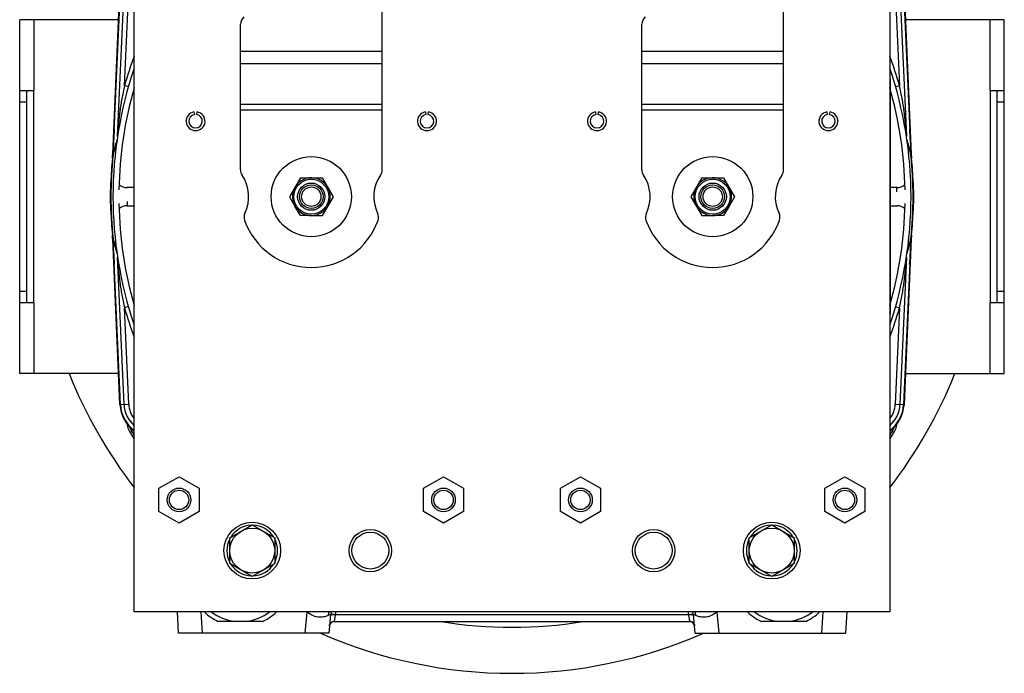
# Model space of a CAD drawing. Extents: x -1529 to 1181, y 8 to 1701.
# Tile 21 of 74: x -1529 to -1112, y 705 to 982. Entities that reach past the tile are written whole.
import ezdxf

# ---------------------------------------------------------------- set-up
doc = ezdxf.new("R2010")
doc.units = 0
doc.header["$LTSCALE"] = 65.395
doc.layers.get('0').update_dxf_attribs({"linetype": 'CONTINUOUS'})

msp = doc.modelspace()

# ---------------------------------------------------------------- linework, layer by layer
at = {"color": 6, "linetype": 'CONTINUOUS'}
for p, q in [((-1480.04, 730.79), (-1480.04, 1082.79)), ((-1160.04, 1082.79), (-1160.04, 730.79)), ((-1375.04, 918.1), (-1375.04, 1024.79)), ((-1205.04, 918.1), (-1205.04, 1024.79)), ((-1435.04, 918.1), (-1435.04, 979.93)), ((-1265.04, 918.1), (-1265.04, 979.93)), ((-1490.14, 906.79), (-1489.9, 906.79)), ((-1149.93, 906.79), (-1150.18, 906.79)), ((-1409.66, 898.79), (-1411.97, 902.79)), ((-1228.11, 902.79), (-1230.42, 898.79)), ((-1405.04, 898.79), (-1409.66, 898.79)), ((-1230.42, 898.79), (-1235.04, 898.79)), ((-1469.54, 783.2), (-1461.04, 788.11)), ((-1461.04, 788.11), (-1452.54, 783.2)), ((-1357.54, 783.2), (-1349.04, 788.11)), ((-1349.04, 788.11), (-1340.54, 783.2)), ((-1299.54, 783.2), (-1291.04, 788.11)), ((-1291.04, 788.11), (-1282.54, 783.2)), ((-1187.54, 783.2), (-1179.04, 788.11)), ((-1179.04, 788.11), (-1170.54, 783.2)), ((-1469.54, 773.39), (-1469.54, 783.2)), ((-1452.54, 783.2), (-1452.54, 773.39)), ((-1357.54, 773.39), (-1357.54, 783.2)), ((-1340.54, 783.2), (-1340.54, 773.39)), ((-1299.54, 773.39), (-1299.54, 783.2)), ((-1282.54, 783.2), (-1282.54, 773.39)), ((-1187.54, 773.39), (-1187.54, 783.2)), ((-1170.54, 783.2), (-1170.54, 773.39)), ((-1461.04, 768.48), (-1469.54, 773.39)), ((-1452.54, 773.39), (-1461.04, 768.48)), ((-1349.04, 768.48), (-1357.54, 773.39)), ((-1340.54, 773.39), (-1349.04, 768.48)), ((-1291.04, 768.48), (-1299.54, 773.39)), ((-1282.54, 773.39), (-1291.04, 768.48)), ((-1179.04, 768.48), (-1187.54, 773.39)), ((-1170.54, 773.39), (-1179.04, 768.48)), ((-1439.54, 762.28), (-1430.04, 767.76)), ((-1430.04, 767.76), (-1420.54, 762.28)), ((-1219.54, 762.28), (-1210.04, 767.76)), ((-1210.04, 767.76), (-1200.54, 762.28)), ((-1439.54, 751.31), (-1439.54, 762.28)), ((-1420.54, 762.28), (-1420.54, 751.31)), ((-1219.54, 751.31), (-1219.54, 762.28)), ((-1200.54, 762.28), (-1200.54, 751.31)), ((-1430.04, 745.82), (-1439.54, 751.31)), ((-1420.54, 751.31), (-1430.04, 745.82)), ((-1210.04, 745.82), (-1219.54, 751.31)), ((-1200.54, 751.31), (-1210.04, 745.82)), ((-1160.04, 730.79), (-1480.04, 730.79)), ((-1461.3, 721.79), (-1461.77, 730.79)), ((-1178.3, 730.79), (-1178.78, 721.79)), ((-1425.64, 726.79), (-1444.43, 726.79)), ((-1396.91, 729.65), (-1397.6, 721.79)), ((-1395.35, 726.79), (-1395.33, 726.79)), ((-1395.33, 726.79), (-1244.75, 726.79)), ((-1244.75, 726.79), (-1244.72, 726.79)), ((-1242.47, 721.79), (-1243.16, 729.65)), ((-1195.64, 726.79), (-1214.43, 726.79)), ((-1397.6, 721.79), (-1461.3, 721.79)), ((-1242.47, 721.79), (-1178.78, 721.79))]:
    msp.add_line(p, q, dxfattribs=at)
at = {"color": 2, "linetype": 'CONTINUOUS'}
for p, q in [((-1489.14, 924.76), (-1486.08, 994.92)), ((-1488.91, 925.3), (-1485.87, 994.92)), ((-1154.21, 994.92), (-1151.17, 925.3)), ((-1154, 994.92), (-1150.93, 924.76)), ((-1480.24, 956.79), (-1480.24, 856.79)), ((-1159.84, 956.79), (-1159.84, 856.79)), ((-1454.73, 942.73), (-1454.53, 941.59)), ((-1453.54, 941.59), (-1453.34, 942.73)), ((-1356.73, 942.73), (-1356.53, 941.59)), ((-1355.54, 941.59), (-1355.34, 942.73)), ((-1284.73, 942.73), (-1284.53, 941.59)), ((-1283.54, 941.59), (-1283.34, 942.73)), ((-1186.73, 942.73), (-1186.53, 941.59)), ((-1185.54, 941.59), (-1185.34, 942.73)), ((-1409.66, 914.79), (-1414.28, 906.79)), ((-1409.66, 914.79), (-1400.42, 914.79)), ((-1400.42, 914.79), (-1395.8, 906.79)), ((-1239.66, 914.79), (-1244.28, 906.79)), ((-1239.66, 914.79), (-1230.42, 914.79)), ((-1230.42, 914.79), (-1225.8, 906.79)), ((-1490.14, 906.79), (-1489.93, 912.73)), ((-1480.04, 910.61), (-1483.04, 910.61)), ((-1157.04, 910.61), (-1160.04, 910.61)), ((-1157.04, 908.79), (-1157.04, 910.61)), ((-1150.14, 912.73), (-1149.93, 906.79)), ((-1489.93, 900.86), (-1490.14, 906.79)), ((-1414.28, 906.79), (-1411.97, 902.79)), ((-1395.8, 906.79), (-1400.42, 898.79)), ((-1244.28, 906.79), (-1239.66, 898.79)), ((-1225.8, 906.79), (-1228.11, 902.79)), ((-1149.93, 906.79), (-1150.14, 900.86)), ((-1483.04, 904.79), (-1483.04, 902.97)), ((-1483.04, 902.97), (-1480.04, 902.97)), ((-1160.04, 902.97), (-1157.04, 902.97)), ((-1405.04, 898.79), (-1400.42, 898.79)), ((-1239.66, 898.79), (-1235.04, 898.79)), ((-1486.08, 818.66), (-1489.14, 888.82)), ((-1485.87, 818.67), (-1488.91, 888.28)), ((-1151.17, 888.28), (-1154.21, 818.67)), ((-1150.93, 888.82), (-1154, 818.66)), ((-1396.91, 729.73), (-1396.9, 729.73)), ((-1243.17, 729.73), (-1243.17, 729.73))]:
    msp.add_line(p, q, dxfattribs=at)
at = {"color": 9, "linetype": 'CONTINUOUS'}
for p, q in [((-1487.07, 932.4), (-1484.34, 994.85)), ((-1484.14, 953.84), (-1482.35, 994.76)), ((-1157.73, 994.76), (-1155.94, 953.84)), ((-1155.73, 994.85), (-1153, 932.4)), ((-1522.54, 981.79), (-1522.54, 951.79)), ((-1117.54, 951.79), (-1117.54, 981.79)), ((-1435.04, 968.52), (-1375.04, 968.52)), ((-1265.04, 968.52), (-1205.04, 968.52)), ((-1375.04, 963.02), (-1435.04, 963.02)), ((-1205.04, 963.02), (-1265.04, 963.02)), ((-1482.48, 953.36), (-1484.14, 953.84)), ((-1157.59, 953.36), (-1155.94, 953.84)), ((-1525.54, 946.79), (-1528.54, 946.79)), ((-1111.54, 946.79), (-1114.54, 946.79)), ((-1435.04, 945.95), (-1375.04, 945.95)), ((-1375.04, 943.45), (-1435.04, 943.45)), ((-1265.04, 945.95), (-1205.04, 945.95)), ((-1205.04, 943.45), (-1265.04, 943.45)), ((-1489.15, 924.11), (-1489.11, 924.93)), ((-1150.97, 924.94), (-1150.92, 924.11)), ((-1489.78, 912.72), (-1489.93, 912.73)), ((-1150.29, 912.72), (-1150.14, 912.73)), ((-1489.78, 900.86), (-1489.93, 900.86)), ((-1150.29, 900.86), (-1150.14, 900.86)), ((-1489.11, 888.65), (-1489.15, 889.47)), ((-1150.92, 889.47), (-1150.97, 888.65)), ((-1484.34, 818.74), (-1487.07, 881.19)), ((-1153, 881.19), (-1155.73, 818.74)), ((-1528.54, 866.79), (-1525.54, 866.79)), ((-1114.54, 866.79), (-1111.54, 866.79)), ((-1522.54, 861.79), (-1522.54, 831.79)), ((-1482.48, 860.22), (-1484.14, 859.75)), ((-1482.35, 818.82), (-1484.14, 859.75)), ((-1155.94, 859.75), (-1157.73, 818.82)), ((-1157.59, 860.22), (-1155.94, 859.75)), ((-1117.54, 831.79), (-1117.54, 861.79)), ((-1486.08, 818.66), (-1486.08, 818.65)), ((-1486.08, 818.66), (-1486.08, 818.65)), ((-1485.87, 818.67), (-1482.35, 818.82)), ((-1157.73, 818.82), (-1154.21, 818.67)), ((-1154, 818.66), (-1154, 818.65)), ((-1154, 818.66), (-1154, 818.65)), ((-1481.81, 806.84), (-1481.04, 807.32)), ((-1159.03, 807.32), (-1158.27, 806.84)), ((-1451.78, 730.79), (-1451.3, 721.79)), ((-1407.61, 721.79), (-1406.82, 730.75)), ((-1406.8, 730.79), (-1406.82, 730.75)), ((-1233.27, 730.79), (-1233.25, 730.75)), ((-1233.25, 730.75), (-1232.47, 721.79)), ((-1188.77, 721.79), (-1188.3, 730.79)), ((-1394.92, 729.6), (-1395.33, 726.79)), ((-1245.16, 729.64), (-1394.91, 729.64)), ((-1244.75, 726.79), (-1245.16, 729.6))]:
    msp.add_line(p, q, dxfattribs=at)
at = {"color": 7, "linetype": 'CONTINUOUS'}
for p, q in [((-1528.54, 831.79), (-1528.54, 981.79)), ((-1486.65, 981.79), (-1528.54, 981.79)), ((-1111.54, 981.79), (-1153.42, 981.79)), ((-1111.54, 831.79), (-1111.54, 981.79)), ((-1528.54, 951.79), (-1522.54, 951.79)), ((-1525.54, 861.79), (-1525.54, 951.79)), ((-1522.54, 861.79), (-1522.54, 951.79)), ((-1117.54, 951.79), (-1111.54, 951.79)), ((-1117.54, 951.79), (-1117.54, 861.79)), ((-1114.54, 861.79), (-1114.54, 951.79)), ((-1522.54, 861.79), (-1528.54, 861.79)), ((-1111.54, 861.79), (-1117.54, 861.79)), ((-1486.65, 831.79), (-1528.54, 831.79)), ((-1153.42, 831.79), (-1111.54, 831.79))]:
    msp.add_line(p, q, dxfattribs=at)
at = {"color": 6, "linetype": 'CONTINUOUS'}
for points in [[(-1397.32, 724.97), (-1397.3, 725.12), (-1397.27, 725.27), (-1397.23, 725.42), (-1397.17, 725.57), (-1397.11, 725.71), (-1397.03, 725.84), (-1396.95, 725.97), (-1396.85, 726.09), (-1396.74, 726.21), (-1396.63, 726.31), (-1396.51, 726.41), (-1396.38, 726.49), (-1396.25, 726.57), (-1396.1, 726.64), (-1395.96, 726.69), (-1395.81, 726.73), (-1395.66, 726.77), (-1395.5, 726.78), (-1395.35, 726.79)], [(-1244.73, 726.79), (-1244.57, 726.78), (-1244.42, 726.77), (-1244.26, 726.73), (-1244.12, 726.69), (-1243.97, 726.64), (-1243.83, 726.57), (-1243.69, 726.49), (-1243.57, 726.41), (-1243.44, 726.31), (-1243.33, 726.21), (-1243.22, 726.09), (-1243.13, 725.97), (-1243.04, 725.84), (-1242.97, 725.71), (-1242.9, 725.57), (-1242.85, 725.42), (-1242.8, 725.27), (-1242.77, 725.12), (-1242.75, 724.97)]]:
    msp.add_lwpolyline(points, dxfattribs=at)
at = {"color": 2, "linetype": 'CONTINUOUS'}
for centre, radius in [((-1405.04, 906.79), 17), ((-1235.04, 906.79), 17), ((-1405.04, 906.79), 5.78), ((-1235.04, 906.79), 5.78), ((-1430.04, 756.79), 12), ((-1210.04, 756.79), 12)]:
    msp.add_circle(centre, radius, dxfattribs=at)
at = {"color": 9, "linetype": 'CONTINUOUS'}
for centre in [(-1405.04, 906.79), (-1235.04, 906.79)]:
    msp.add_circle(centre, 7.39, dxfattribs=at)
at = {"color": 6, "linetype": 'CONTINUOUS'}
for centre, radius in [((-1405.04, 906.79), 5), ((-1405.04, 906.79), 4.1), ((-1235.04, 906.79), 5), ((-1235.04, 906.79), 4.1), ((-1461.04, 778.29), 5), ((-1461.04, 778.29), 4.1), ((-1349.04, 778.29), 5), ((-1349.04, 778.29), 4.1), ((-1291.04, 778.29), 5), ((-1291.04, 778.29), 4.1), ((-1179.04, 778.29), 5), ((-1179.04, 778.29), 4.1), ((-1430.04, 756.79), 9.5), ((-1380.04, 756.79), 9), ((-1380.04, 756.79), 7.8), ((-1260.04, 756.79), 9), ((-1260.04, 756.79), 7.8), ((-1210.04, 756.79), 9.5)]:
    msp.add_circle(centre, radius, dxfattribs=at)
for centre, radius, start, end in [((-1431.04, 979.93), 4, 130, 180), ((-1261.04, 979.93), 4, 130, 180), ((-1320.04, 906.79), 169, 161.2229, 198.7772), ((-1320.04, 906.79), 169, 341.2229, 18.7772), ((-1320.04, 906.79), 166.5, 163.9376, 178.9991), ((-1320.04, 906.79), 166.5, 1.0009, 16.0624), ((-1454.04, 938.79), 4, 100, 80), ((-1356.04, 938.79), 4, 100, 80), ((-1284.04, 938.79), 4, 100, 80), ((-1186.04, 938.79), 4, 100, 80), ((-1320.04, 906.79), 170, 173.1841, 174.5422), ((-1320.04, 906.79), 170, 5.4578, 6.8159), ((-1431.04, 918.1), 4, 180, 214.4115), ((-1379.04, 918.1), 4, 325.5885, 360), ((-1261.04, 918.1), 4, 180, 214.4115), ((-1209.04, 918.1), 4, 325.5885, 360), ((-1447.54, 906.79), 16, 334.1774, 34.4115), ((-1362.54, 906.79), 16, 145.5885, 205.8226), ((-1277.54, 906.79), 16, 334.1774, 34.4115), ((-1192.54, 906.79), 16, 145.5885, 205.8226), ((-1483.04, 915.89), 5.28, 229.5892, 270), ((-1157.04, 915.89), 5.28, 270, 310.4108), ((-1320.04, 906.79), 166.5, 181.0009, 196.0624), ((-1483.04, 897.69), 5.28, 90, 130.4108), ((-1405.04, 906.79), 8, 210, 270), ((-1235.04, 906.79), 8, 270, 330), ((-1320.04, 906.79), 166.5, 343.9376, 358.9991), ((-1157.04, 897.69), 5.28, 49.5892, 90), ((-1429.53, 898.08), 4, 154.1774, 199.5766), ((-1405.04, 906.79), 30, 199.5766, 340.4234), ((-1380.54, 898.08), 4, 340.4234, 25.8226), ((-1259.53, 898.08), 4, 154.1774, 199.5766), ((-1235.04, 906.79), 30, 199.5766, 340.4234), ((-1210.54, 898.08), 4, 340.4234, 25.8226), ((-1320.04, 906.79), 170, 185.4578, 186.8144), ((-1320.04, 906.79), 170, 353.1856, 354.5422), ((-1473.32, 812.13), 10, 186.2483, 211.9662), ((-1166.75, 812.13), 10, 328.0338, 353.7517), ((-1320.04, 907.79), 190.69, 211.9662, 212.9502), ((-1320.04, 907.79), 190.69, 327.0498, 328.0338), ((-1430.04, 756.79), 10.75, 92.1248, 147.8751), ((-1430.04, 756.79), 10.75, 32.125, 87.8756), ((-1210.04, 756.79), 10.75, 92.1248, 147.8751), ((-1210.04, 756.79), 10.75, 32.125, 87.8756), ((-1430.04, 756.79), 10.75, 152.1248, 207.8756), ((-1430.04, 756.79), 10.75, 332.1248, 27.8756), ((-1210.04, 756.79), 10.75, 152.1248, 207.8756), ((-1210.04, 756.79), 10.75, 332.1248, 27.8756), ((-1430.04, 756.79), 10.75, 212.125, 267.8756), ((-1430.04, 756.79), 10.75, 272.1248, 327.8751), ((-1210.04, 756.79), 10.75, 212.125, 267.8756), ((-1210.04, 756.79), 10.75, 272.1248, 327.8751), ((-1435.04, 746.79), 22.1, 226.4059, 244.8406), ((-1435.04, 746.79), 20.16, 232.5396, 262.8392), ((-1435.04, 746.79), 20.16, 277.1608, 307.4515), ((-1435.04, 746.79), 22.1, 295.1594, 313.5945), ((-1389.94, 729.04), 7, 165.5326, 174.4145), ((-1250.14, 729.04), 7, 5.5855, 14.4674), ((-1205.04, 746.79), 22.1, 226.4055, 244.8406), ((-1205.04, 746.79), 20.16, 232.5485, 262.8392), ((-1205.04, 746.79), 20.16, 277.1608, 307.4611), ((-1205.04, 746.79), 22.1, 295.1594, 313.5941), ((-1377.19, 725.59), 20, 172.5698, 172.7434), ((-1377.19, 725.59), 20, 168.0023, 168.1627), ((-1262.88, 725.59), 20, 11.8373, 11.9973)]:
    msp.add_arc(centre, radius, start, end, dxfattribs=at)
at = {"color": 9, "linetype": 'CONTINUOUS'}
for centre, radius, start, end in [((-1320.04, 906.79), 170.71, 159.6008, 164.0032), ((-1320.04, 906.79), 170.71, 15.9968, 20.3992), ((-544.93, 872.69), 945.62, 176.18928, 176.83287), ((-2101.91, 872.27), 952.4, 3.1698, 3.80844), ((-1428.2, 911.21), 62.32, 161.4059, 166.9286), ((-1211.87, 911.21), 62.32, 13.0713, 18.5944), ((-1433.53, 911.39), 56.99, 161.1414, 165.8967), ((-1206.6, 911.38), 57.05, 14.1056, 18.8567), ((-1433.81, 911.48), 56.7, 165.9136, 166.5768), ((-1205.99, 911.55), 56.41, 13.4217, 14.0882), ((-538.3, 941.3), 952.27, 183.16985, 183.80849), ((-1434.08, 902.04), 56.42, 193.4218, 194.0882), ((-1428.2, 902.38), 62.32, 193.0713, 198.5944), ((-1433.47, 902.21), 57.05, 194.1056, 198.8567), ((-1211.87, 902.38), 62.32, 341.4059, 346.9286), ((-1206.55, 902.19), 56.99, 341.1414, 345.8967), ((-2095.57, 940.93), 946.04, 356.18941, 356.83269), ((-1206.27, 902.11), 56.7, 345.9136, 346.5767), ((-1320.04, 906.79), 170.71, 195.9968, 200.3992), ((-1320.04, 906.79), 170.71, 339.6007, 344.0032), ((-1471.59, 819.29), 12.77, 182.5, 228.5707), ((-1471.59, 819.29), 10.77, 182.5, 218.3372), ((-1168.48, 819.29), 10.77, 321.6628, 357.5), ((-1168.48, 819.29), 12.77, 311.4293, 357.5), ((-1473.37, 812.1), 9.04, 199.4075, 211.9398), ((-1166.7, 812.1), 9.04, 328.0573, 340.5925), ((-1320.04, 907.79), 189.78, 211.966, 212.5281), ((-1320.04, 907.79), 189.78, 327.4719, 328.0338), ((-1396.79, 749.68), 21.43, 241.848, 242.0671), ((-1390.45, 729.01), 7.43, 166.0885, 177.7612), ((-1389.93, 729.15), 5.01, 160.8343, 174.4181), ((-1250.15, 729.15), 5.01, 5.5819, 19.1657), ((-1249.61, 729.01), 7.41, 2.2223, 13.9176), ((-1243.29, 749.68), 21.43, 297.9329, 298.152)]:
    msp.add_arc(centre, radius, start, end, dxfattribs=at)
at = {"color": 2, "linetype": 'CONTINUOUS'}
for centre, radius, start, end in [((-1454.04, 938.79), 2.85, 100, 80), ((-1356.04, 938.79), 2.85, 100, 80), ((-1284.04, 938.79), 2.85, 100, 80), ((-1186.04, 938.79), 2.85, 100, 80), ((-1320.04, 906.79), 170, 174.5422, 178), ((-1320.04, 906.79), 169.86, 173.9685, 186.0315), ((-1524.11, 926.29), 35, 354.5422, 357.5), ((-1499.69, 925.77), 10.79, 353.968, 357.4986), ((-1140.38, 925.77), 10.79, 182.5014, 186.032), ((-1320.04, 906.79), 169.86, 353.9685, 6.0315), ((-1115.97, 926.29), 35, 182.5, 185.4578), ((-1320.04, 906.79), 170, 2, 5.4578), ((-1405.04, 906.79), 8, 270, 210), ((-1235.04, 906.79), 8, 330, 270), ((-1320.04, 906.79), 170, 182, 185.4578), ((-1320.04, 906.79), 170, 354.5422, 358), ((-1524.11, 887.29), 35, 2.5, 5.4578), ((-1499.69, 887.81), 10.79, 2.5014, 6.032), ((-1140.38, 887.81), 10.79, 173.968, 177.4986), ((-1115.97, 887.29), 35, 174.5422, 177.5), ((-1471.59, 819.29), 14.5, 182.5, 234.3764), ((-1471.59, 819.29), 14.29, 182.5, 233.7641), ((-1168.48, 819.29), 14.29, 306.2359, 357.5), ((-1168.48, 819.29), 14.5, 305.6236, 357.5), ((-1395.33, 724.79), 2, 90, 175.0003), ((-1389.94, 729.04), 7, 174.4145, 175), ((-1395.33, 724.79), 2.01, 93.6391, 94.5528), ((-1395.33, 724.81), 1.98, 90.0073, 93.6452), ((-1398.63, 691.58), 38.23, 84.4295, 84.6676), ((-1397.67, 697.99), 31.73, 85.0199, 85.299), ((-1241.45, 691.56), 38.25, 95.3382, 95.5704), ((-1242.4, 697.99), 31.74, 94.6941, 94.9801), ((-1244.75, 724.79), 2, 4.9997, 90), ((-1244.75, 724.82), 1.97, 87.9113, 89.9973), ((-1244.75, 724.79), 2, 39.7538, 87.9189), ((-1250.14, 729.04), 7, 5, 5.5855)]:
    msp.add_arc(centre, radius, start, end, dxfattribs=at)
at = {"color": 7, "linetype": 'CONTINUOUS'}
for radius, start, end in [(202, 201.797, 217.6195), (202, 322.3805, 338.203), (182.5, 260.5371, 279.463), (202, 246.3388, 293.6612)]:
    msp.add_arc((-1320.04, 906.79), radius, start, end, dxfattribs=at)
at = {"color": 9, "linetype": 'CONTINUOUS'}
for points, knots in [([(-1484.14, 953.84), (-1484.29, 952.91), (-1484.69, 951.1), (-1485.27, 948.4), (-1485.74, 945.72), (-1486.23, 942.18), (-1486.58, 938.66), (-1486.86, 935.2), (-1486.98, 933.5), (-1487.03, 932.65)], [0, 0, 0, 0, 0.131411, 0.259999, 0.386948, 0.512868, 0.761142, 0.881321, 1, 1, 1, 1]), ([(-1153.04, 932.65), (-1153.1, 933.5), (-1153.21, 935.2), (-1153.49, 938.66), (-1153.84, 942.18), (-1154.33, 945.72), (-1154.81, 948.4), (-1155.38, 951.1), (-1155.79, 952.91), (-1155.94, 953.84)], [0, 0, 0, 0, 0.118679, 0.238858, 0.487131, 0.613052, 0.740001, 0.868589, 1, 1, 1, 1]), ([(-1489.14, 924.76), (-1489.15, 924.65), (-1489.15, 924.49), (-1489.16, 924.32), (-1489.16, 924.24), (-1489.16, 924.19), (-1489.16, 924.15), (-1489.16, 924.11), (-1489.16, 924.09), (-1489.16, 924.08), (-1489.16, 924.07), (-1489.16, 924.08), (-1489.16, 924.09), (-1489.15, 924.11), (-1489.15, 924.11)], [0, 0, 0, 0, 0.458256, 0.639346, 0.715649, 0.781618, 0.836648, 0.880125, 0.911558, 0.930692, 0.937317, 0.944956, 0.965309, 1, 1, 1, 1]), ([(-1150.92, 924.11), (-1150.92, 924.11), (-1150.92, 924.09), (-1150.92, 924.08), (-1150.91, 924.07), (-1150.91, 924.08), (-1150.91, 924.09), (-1150.91, 924.11), (-1150.91, 924.15), (-1150.91, 924.19), (-1150.91, 924.24), (-1150.92, 924.32), (-1150.92, 924.49), (-1150.93, 924.65), (-1150.93, 924.76)], [0, 0, 0, 0, 0.034629, 0.055056, 0.06265, 0.069279, 0.088396, 0.119832, 0.163318, 0.21835, 0.28432, 0.360627, 0.541723, 1, 1, 1, 1]), ([(-1489.15, 889.47), (-1489.15, 889.48), (-1489.16, 889.49), (-1489.16, 889.51), (-1489.16, 889.52), (-1489.16, 889.51), (-1489.16, 889.5), (-1489.16, 889.47), (-1489.16, 889.44), (-1489.16, 889.4), (-1489.16, 889.35), (-1489.16, 889.27), (-1489.15, 889.09), (-1489.15, 888.93), (-1489.14, 888.82)], [0, 0, 0, 0, 0.034629, 0.055056, 0.062651, 0.069279, 0.088397, 0.119832, 0.163319, 0.218351, 0.28432, 0.360627, 0.541724, 1, 1, 1, 1]), ([(-1150.93, 888.82), (-1150.93, 888.93), (-1150.92, 889.09), (-1150.92, 889.27), (-1150.91, 889.35), (-1150.91, 889.4), (-1150.91, 889.44), (-1150.91, 889.47), (-1150.91, 889.5), (-1150.91, 889.51), (-1150.91, 889.52), (-1150.92, 889.51), (-1150.92, 889.49), (-1150.92, 889.48), (-1150.92, 889.47)], [0, 0, 0, 0, 0.458256, 0.639346, 0.715649, 0.781618, 0.836648, 0.880125, 0.911558, 0.930692, 0.937317, 0.944956, 0.965309, 1, 1, 1, 1]), ([(-1487.03, 880.93), (-1486.98, 880.09), (-1486.86, 878.39), (-1486.58, 874.92), (-1486.23, 871.41), (-1485.74, 867.87), (-1485.27, 865.19), (-1484.69, 862.49), (-1484.29, 860.67), (-1484.14, 859.75)], [0, 0, 0, 0, 0.118679, 0.238858, 0.487131, 0.613052, 0.740001, 0.868589, 1, 1, 1, 1]), ([(-1155.94, 859.75), (-1155.79, 860.67), (-1155.38, 862.49), (-1154.81, 865.19), (-1154.33, 867.87), (-1153.84, 871.41), (-1153.49, 874.92), (-1153.21, 878.39), (-1153.1, 880.09), (-1153.04, 880.93)], [0, 0, 0, 0, 0.131411, 0.259999, 0.386948, 0.512868, 0.761142, 0.881321, 1, 1, 1, 1]), ([(-1486.33, 824.52), (-1486.33, 824.44), (-1486.3, 824.11), (-1486.19, 823.8), (-1486.08, 823.58)], [0, 0, 0, 0, 0.242291, 1, 1, 1, 1]), ([(-1153.74, 824.52), (-1153.74, 824.44), (-1153.78, 824.11), (-1153.88, 823.8), (-1153.99, 823.58)], [0, 0, 0, 0, 0.24229, 1, 1, 1, 1]), ([(-1486.08, 818.65), (-1486.07, 818.56), (-1486.03, 818.19), (-1485.91, 817.83), (-1485.78, 817.57)], [0, 0, 0, 0, 0.242212, 1, 1, 1, 1]), ([(-1154, 818.65), (-1154, 818.56), (-1154.04, 818.19), (-1154.17, 817.83), (-1154.3, 817.57)], [0, 0, 0, 0, 0.242209, 1, 1, 1, 1]), ([(-1397.87, 729.3), (-1398.36, 729.09), (-1399.55, 728.68), (-1401.25, 728.49), (-1402.86, 728.68), (-1404.72, 729.24), (-1406.03, 730.07), (-1406.82, 730.75)], [0, 0, 0, 0, 0.167132, 0.392709, 0.525959, 0.672436, 1, 1, 1, 1]), ([(-1233.25, 730.75), (-1234.04, 730.07), (-1235.35, 729.24), (-1237.22, 728.68), (-1238.83, 728.49), (-1240.52, 728.68), (-1241.71, 729.09), (-1242.2, 729.3)], [0, 0, 0, 0, 0.327565, 0.474044, 0.607293, 0.83287, 1, 1, 1, 1]), ([(-1397, 729.64), (-1397.11, 729.61), (-1397.4, 729.5), (-1397.69, 729.38), (-1397.87, 729.3)], [0, 0, 0, 0, 0.364252, 1, 1, 1, 1]), ([(-1396.91, 729.65), (-1396.91, 729.66), (-1396.96, 729.66), (-1396.98, 729.65), (-1397, 729.64)], [0, 0, 0, 0, 0.243426, 1, 1, 1, 1]), ([(-1243.15, 729.66), (-1243.16, 729.66), (-1243.16, 729.66), (-1243.16, 729.66), (-1243.16, 729.65)], [0, 0, 0, 0, 0.60703, 1, 1, 1, 1]), ([(-1242.2, 729.3), (-1242.33, 729.35), (-1242.55, 729.44), (-1242.81, 729.55), (-1242.97, 729.61), (-1243.05, 729.64), (-1243.11, 729.65), (-1243.14, 729.66), (-1243.15, 729.66)], [0, 0, 0, 0, 0.404864, 0.708842, 0.82157, 0.907639, 0.967018, 1, 1, 1, 1])]:
    msp.add_open_spline(points, degree=3, knots=knots, dxfattribs=at)
at = {"color": 2, "linetype": 'CONTINUOUS'}
for points in [[(-1396.81, 729.75), (-1396.79, 729.75), (-1396.77, 729.75), (-1396.75, 729.75)], [(-1396.85, 729.74), (-1396.83, 729.75), (-1396.82, 729.75), (-1396.81, 729.75)], [(-1394.92, 729.64), (-1394.92, 729.63), (-1394.92, 729.62), (-1394.92, 729.6)], [(-1245.16, 729.6), (-1245.16, 729.62), (-1245.16, 729.63), (-1245.16, 729.64)], [(-1243.26, 729.68), (-1243.28, 729.69), (-1243.3, 729.69), (-1243.31, 729.69)]]:
    msp.add_open_spline(points, degree=3, dxfattribs=at)
for points, knots in [([(-1396.75, 729.75), (-1396.66, 729.75), (-1396.44, 729.75), (-1395.88, 729.72), (-1395.41, 729.68), (-1395.07, 729.65)], [0, 0, 0, 0, 0.163437, 0.396791, 1, 1, 1, 1]), ([(-1245.01, 729.65), (-1244.67, 729.68), (-1244.21, 729.72), (-1243.65, 729.75), (-1243.43, 729.75), (-1243.33, 729.75)], [0, 0, 0, 0, 0.59975, 0.833739, 1, 1, 1, 1]), ([(-1243.33, 729.75), (-1243.31, 729.75), (-1243.27, 729.75), (-1243.22, 729.74), (-1243.19, 729.74), (-1243.17, 729.73), (-1243.17, 729.73)], [0, 0, 0, 0, 0.404947, 0.70604, 0.902357, 1, 1, 1, 1]), ([(-1396.9, 729.73), (-1396.9, 729.73), (-1396.88, 729.74), (-1396.86, 729.74), (-1396.85, 729.74)], [0, 0, 0, 0, 0.32396, 1, 1, 1, 1]), ([(-1396.75, 729.69), (-1396.78, 729.69), (-1396.84, 729.68), (-1396.89, 729.67), (-1396.9, 729.66)], [0, 0, 0, 0, 0.664238, 1, 1, 1, 1]), ([(-1396.81, 726.13), (-1396.64, 726.33), (-1396.23, 726.63), (-1395.73, 726.77), (-1395.49, 726.79)], [0, 0, 0, 0, 0.515678, 1, 1, 1, 1]), ([(-1395.07, 729.62), (-1395.4, 729.64), (-1395.86, 729.68), (-1396.42, 729.69), (-1396.65, 729.69), (-1396.75, 729.69)], [0, 0, 0, 0, 0.587192, 0.830091, 1, 1, 1, 1]), ([(-1243.31, 729.69), (-1243.41, 729.69), (-1243.64, 729.7), (-1244.2, 729.68), (-1244.67, 729.65), (-1245, 729.62)], [0, 0, 0, 0, 0.166736, 0.408896, 1, 1, 1, 1]), ([(-1243.16, 729.65), (-1243.16, 729.66), (-1243.21, 729.68), (-1243.24, 729.68), (-1243.26, 729.68)], [0, 0, 0, 0, 0.283169, 1, 1, 1, 1])]:
    msp.add_open_spline(points, degree=3, knots=knots, dxfattribs=at)

doc.saveas('drawing.dxf')
